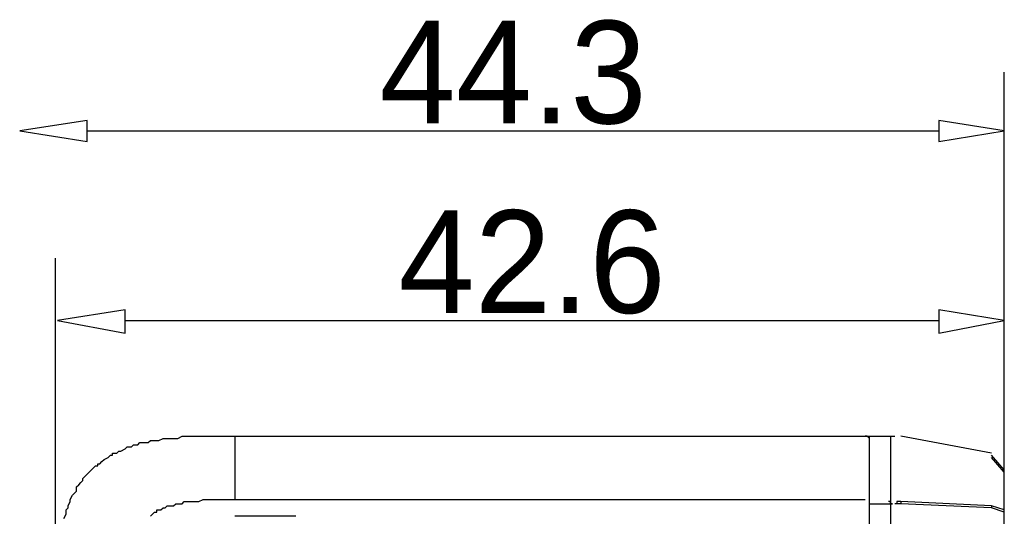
# Model space of a CAD drawing. Extents: x 2 to 309, y 0 to 392.
# Tile 17 of 28: x 53 to 84, y 359 to 375. Entities that reach past the tile are written whole.
import ezdxf

# ---------------------------------------------------------------- set-up
doc = ezdxf.new("R2010")
doc.units = 0
doc.header["$MEASUREMENT"] = 0
doc.layers.get('0').update_dxf_attribs({"linetype": 'CONTINUOUS'})
doc.styles.add('HORIZONTALGBCBIG', font='txt.shx', dxfattribs={"bigfont": 'gbcbig.shx'})

msp = doc.modelspace()

# ---------------------------------------------------------------- linework, layer by layer
at = {"color": 251, "linetype": 'Continuous'}
for p, q in [((83.551, 359.72), (83.551, 373.117)), ((55.361, 371.305), (81.542, 371.305)), ((54.388, 357.037), (54.388, 367.393)), ((56.527, 365.48), (81.542, 365.48))]:
    msp.add_line(p, q, dxfattribs=at)
at = {"color": 7, "linetype": 'Continuous'}
for p, q in [((59.897, 361.92), (59.897, 359.979)), ((59.897, 361.92), (80.181, 361.92)), ((79.403, 352.406), (79.403, 361.92)), ((80.051, 361.92), (80.051, 333.961)), ((83.162, 361.402), (80.375, 361.92)), ((83.551, 360.885), (83.162, 361.338)), ((83.551, 360.82), (83.162, 361.273)), ((83.551, 324.058), (83.551, 360.885)), ((59.897, 359.979), (79.273, 359.979)), ((79.403, 359.914), (79.403, 359.979)), ((79.403, 359.849), (79.986, 359.849)), ((79.403, 359.784), (79.403, 359.849)), ((80.375, 359.849), (80.181, 359.849)), ((83.162, 359.784), (80.375, 359.914)), ((83.162, 359.72), (80.375, 359.849)), ((83.551, 359.655), (83.162, 359.784)), ((83.551, 359.59), (83.162, 359.72)), ((61.776, 359.461), (59.897, 359.461))]:
    msp.add_line(p, q, dxfattribs=at)
at = {"color": 251, "linetype": 'Continuous'}
for points in [[(53.287, 371.305), (55.361, 370.981), (55.361, 371.628), (55.361, 371.628), (53.287, 371.305)], [(83.551, 371.305), (81.542, 371.628), (81.542, 370.981), (81.542, 370.981), (83.551, 371.305)], [(54.453, 365.48), (56.527, 365.092), (56.527, 365.804), (56.527, 365.804), (54.453, 365.48)], [(83.551, 365.48), (81.542, 365.804), (81.542, 365.092), (81.542, 365.092), (83.551, 365.48)]]:
    msp.add_lwpolyline(points, dxfattribs=at)
at = {"color": 7, "linetype": 'Continuous'}
for points in [[(54.648, 359.396), (54.713, 359.526), (54.713, 359.655), (54.713, 359.655), (54.777, 359.72), (54.777, 359.784), (54.842, 359.914), (54.842, 359.914), (54.842, 359.979), (54.907, 360.108), (54.972, 360.173), (54.972, 360.173), (55.037, 360.238), (55.037, 360.367), (55.101, 360.432), (55.101, 360.432), (55.166, 360.496), (55.231, 360.561), (55.231, 360.626), (55.296, 360.691), (55.361, 360.755), (55.361, 360.755), (55.425, 360.82), (55.49, 360.885), (55.555, 360.949), (55.62, 361.014), (55.685, 361.014), (55.685, 361.079), (55.749, 361.079), (55.814, 361.144), (55.879, 361.208), (55.879, 361.208), (56.009, 361.273), (56.073, 361.338), (56.138, 361.338), (56.138, 361.402), (56.268, 361.402), (56.333, 361.467), (56.397, 361.467), (56.397, 361.467), (56.527, 361.532), (56.592, 361.597), (56.721, 361.597), (56.721, 361.597), (56.786, 361.661), (56.916, 361.661), (56.981, 361.726), (56.981, 361.726), (57.11, 361.726), (57.24, 361.726), (57.305, 361.791), (57.434, 361.791), (57.564, 361.791), (57.694, 361.856), (57.823, 361.856), (57.953, 361.856), (58.018, 361.856), (58.147, 361.856), (58.277, 361.92), (58.342, 361.92), (58.536, 361.92), (58.73, 361.92), (58.73, 361.92), (58.925, 361.92), (59.119, 361.92), (59.314, 361.92), (59.508, 361.92), (59.767, 361.92), (59.897, 361.92)], [(79.403, 361.791), (79.403, 361.856), (79.338, 361.92), (79.273, 361.92)], [(57.305, 359.461), (57.37, 359.526), (57.37, 359.526), (57.434, 359.59), (57.499, 359.59), (57.499, 359.655), (57.564, 359.655), (57.629, 359.655), (57.694, 359.72), (57.694, 359.72), (57.758, 359.72), (57.823, 359.784), (57.888, 359.784), (57.888, 359.784), (57.953, 359.784), (58.018, 359.784), (58.082, 359.849), (58.147, 359.849), (58.147, 359.849), (58.212, 359.849), (58.277, 359.849), (58.342, 359.914), (58.406, 359.914), (58.471, 359.914), (58.601, 359.914), (58.73, 359.914), (58.795, 359.914), (58.925, 359.979), (59.054, 359.979), (59.119, 359.979), (59.249, 359.979), (59.314, 359.979), (59.443, 359.979), (59.573, 359.979), (59.638, 359.979), (59.767, 359.979), (59.897, 359.979)], [(80.116, 359.849), (80.116, 359.849), (80.116, 359.849), (80.116, 359.849), (80.116, 359.849), (80.116, 359.849), (80.116, 359.849), (80.116, 359.849), (80.116, 359.849), (80.116, 359.849), (80.116, 359.849), (80.116, 359.849), (80.116, 359.849), (80.116, 359.849), (80.116, 359.849), (80.116, 359.849), (80.116, 359.849), (80.116, 359.849), (80.051, 359.849), (80.051, 359.849), (80.051, 359.914), (80.051, 359.914), (80.051, 359.914), (80.051, 359.914), (80.051, 359.914), (80.051, 359.914), (80.051, 359.914), (80.051, 359.914), (80.051, 359.914), (80.051, 359.914), (79.986, 359.914), (79.986, 359.914), (79.986, 359.914), (79.986, 359.914), (79.986, 359.914), (79.986, 359.914)], [(79.986, 359.849), (79.986, 359.849), (79.986, 359.849), (79.986, 359.849), (79.986, 359.849), (79.986, 359.849), (80.051, 359.849), (80.051, 359.849), (80.051, 359.849), (80.051, 359.849), (80.051, 359.849), (80.051, 359.849), (80.051, 359.849), (80.051, 359.849), (80.051, 359.849), (80.051, 359.849), (80.051, 359.849), (80.051, 359.849), (80.051, 359.849), (80.051, 359.849), (80.051, 359.849), (80.051, 359.849), (80.051, 359.849), (80.051, 359.849), (80.051, 359.849), (80.116, 359.849), (80.116, 359.849), (80.116, 359.849), (80.116, 359.849), (80.116, 359.849), (80.116, 359.849), (80.116, 359.849), (80.116, 359.849), (80.116, 359.849), (80.116, 359.849), (80.116, 359.849), (80.116, 359.849), (80.116, 359.849), (80.116, 359.849), (80.116, 359.849), (80.116, 359.849), (80.116, 359.849), (80.116, 359.849), (80.116, 359.849), (80.116, 359.849), (80.116, 359.849), (80.116, 359.849), (80.116, 359.849), (80.116, 359.849), (80.116, 359.849), (80.116, 359.849), (80.116, 359.849), (80.116, 359.849), (80.116, 359.849), (80.116, 359.849), (80.116, 359.849), (80.116, 359.849)], [(80.375, 359.914), (80.31, 359.914), (80.31, 359.914), (80.31, 359.914), (80.31, 359.914), (80.31, 359.914), (80.31, 359.914), (80.31, 359.914), (80.31, 359.914), (80.246, 359.914), (80.246, 359.914), (80.246, 359.914), (80.246, 359.914), (80.246, 359.914), (80.246, 359.914), (80.246, 359.914), (80.246, 359.914), (80.246, 359.914), (80.246, 359.914), (80.246, 359.914), (80.246, 359.914), (80.246, 359.914), (80.246, 359.849), (80.181, 359.849), (80.181, 359.849), (80.181, 359.849), (80.181, 359.849), (80.181, 359.849), (80.181, 359.849), (80.181, 359.849), (80.181, 359.849)], [(80.375, 359.914), (80.375, 359.914), (80.375, 359.914), (80.375, 359.914), (80.375, 359.914), (80.375, 359.914), (80.375, 359.914), (80.375, 359.914), (80.375, 359.849), (80.375, 359.849), (80.375, 359.849), (80.375, 359.849), (80.375, 359.849), (80.375, 359.849), (80.375, 359.849)], [(83.162, 359.784), (83.162, 359.784), (83.162, 359.784), (83.162, 359.784), (83.162, 359.784), (83.162, 359.784), (83.162, 359.72), (83.162, 359.72), (83.162, 359.72), (83.162, 359.72), (83.162, 359.72), (83.162, 359.72), (83.162, 359.72), (83.162, 359.72), (83.162, 359.72)]]:
    msp.add_lwpolyline(points, dxfattribs=at)

# ---------------------------------------------------------------- texts
at = {"char_height": 3.15572, "width": 8.56279, "attachment_point": 5, "style": 'HORIZONTALGBCBIG'}
for s, insert in [('\\C7;\\f方正兰亭黑_GBK|b0|i0|;\\H3.1557170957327;44.3', (68.451, 373.092)), ('\\C7;\\f方正兰亭黑_GBK|b0|i0|;\\H3.1557170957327;42.6', (69.034, 367.267))]:
    msp.add_mtext(s, dxfattribs=dict(at, insert=insert))

doc.saveas('drawing.dxf')
